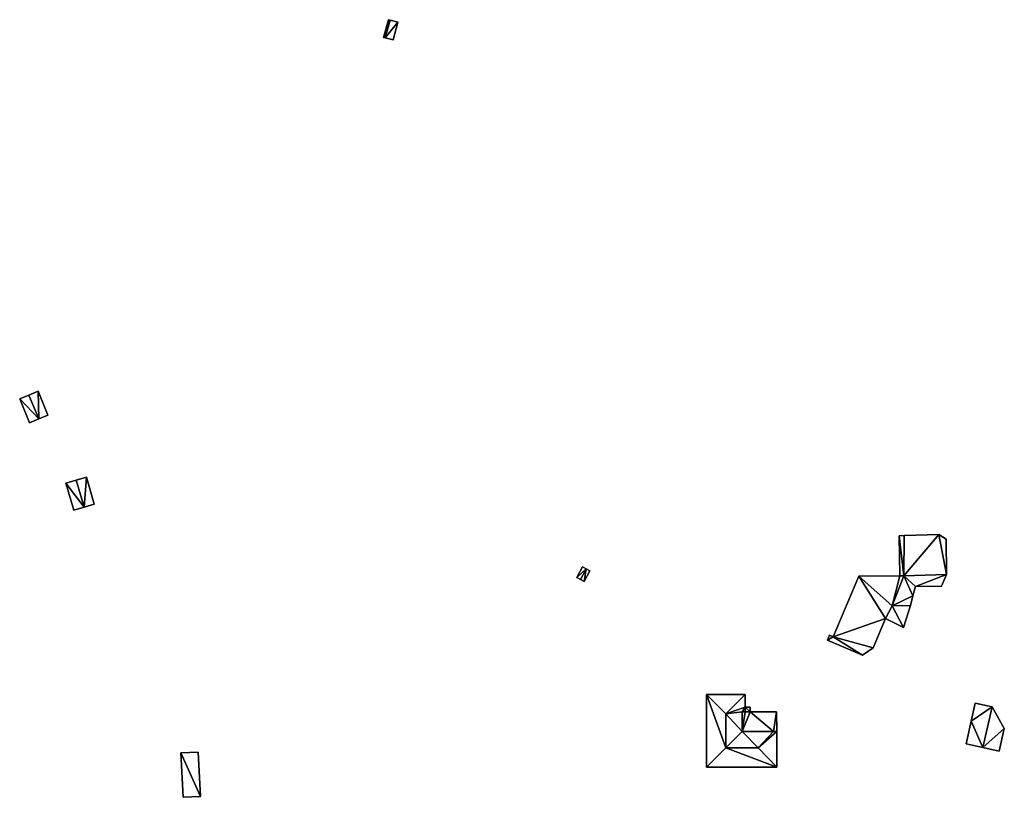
# Model space of a CAD drawing. Header units: metres. Extents: x 78856 to 79864, y 1316994 to 1318196.
# Tile 11 of 11: x 78856 to 79147, y 1317966 to 1318196. Entities that reach past the tile are written whole.
import ezdxf

# ---------------------------------------------------------------- set-up
doc = ezdxf.new("R2010")
doc.units = ezdxf.units.M
doc.layers.add('Eks_Bygging', color=253, linetype='Continuous')

msp = doc.modelspace()

# ---------------------------------------------------------------- meshes
at = {"layer": 'Eks_Bygging'}
mesh = msp.add_polyface(dxfattribs=at)
corners = [(78965.62, 1318195.46, 22.33), (78965.14, 1318195.6, 21.95), (78965.14, 1318195.6, 18.14), (78965.62, 1318195.46, 18.14), (78963.69, 1318190.38, 21.95), (78963.69, 1318190.38, 18.14), (78964.17, 1318190.24, 22.33), (78964.17, 1318190.24, 18.14)]
mesh.append_faces([[corners[k] for k in face] for face in [(3, 0, 1), (3, 1, 2), (2, 1, 4), (5, 2, 4), (4, 6, 7), (5, 4, 7), (7, 6, 0), (3, 7, 0)]])
mesh = msp.add_polyface(dxfattribs=at)
corners = [(78963.69, 1318190.38, 18.14), (78965.62, 1318195.46, 18.14), (78965.14, 1318195.6, 18.14), (78964.17, 1318190.24, 18.14)]
mesh.append_faces([[corners[k] for k in face] for face in [(0, 1, 2), (1, 0, 3)]])
mesh = msp.add_polyface(dxfattribs=at)
corners = [(78963.69, 1318190.38, 21.95), (78965.62, 1318195.46, 22.33), (78965.14, 1318195.6, 21.95), (78964.17, 1318190.24, 22.33)]
mesh.append_faces([[corners[k] for k in face] for face in [(0, 1, 2), (1, 0, 3)]])
mesh = msp.add_polyface(dxfattribs=at)
corners = [(78964.17, 1318190.24, 22.33), (78966.47, 1318189.6, 21.65), (78966.47, 1318189.6, 18.07), (78964.17, 1318190.24, 18.07), (78967.93, 1318194.82, 21.65), (78967.93, 1318194.82, 18.07), (78965.62, 1318195.46, 22.33), (78965.62, 1318195.46, 18.07)]
mesh.append_faces([[corners[k] for k in face] for face in [(3, 0, 1), (3, 1, 2), (1, 4, 5), (1, 5, 2), (4, 6, 7), (5, 4, 7), (7, 6, 0), (3, 7, 0)]])
mesh = msp.add_polyface(dxfattribs=at)
corners = [(78964.17, 1318190.24, 18.07), (78967.93, 1318194.82, 18.07), (78965.62, 1318195.46, 18.07), (78966.47, 1318189.6, 18.07)]
mesh.append_faces([[corners[k] for k in face] for face in [(0, 1, 2), (1, 0, 3)]])
mesh = msp.add_polyface(dxfattribs=at)
corners = [(78964.17, 1318190.24, 22.33), (78967.93, 1318194.82, 21.65), (78965.62, 1318195.46, 22.33), (78966.47, 1318189.6, 21.65)]
mesh.append_faces([[corners[k] for k in face] for face in [(0, 1, 2), (1, 0, 3)]])
mesh = msp.add_polyface(dxfattribs=at)
corners = [(78861.74, 1318077.53, 42.46), (78864.46, 1318078.65, 40.25), (78864.46, 1318078.65, 35.7), (78861.74, 1318077.53, 35.7), (78861.54, 1318085.71, 40.25), (78861.54, 1318085.71, 35.7), (78858.83, 1318084.59, 42.46), (78858.83, 1318084.59, 35.7)]
mesh.append_faces([[corners[k] for k in face] for face in [(3, 0, 1), (3, 1, 2), (2, 1, 4), (5, 2, 4), (4, 6, 7), (5, 4, 7), (7, 6, 0), (3, 7, 0)]])
mesh = msp.add_polyface(dxfattribs=at)
corners = [(78861.74, 1318077.53, 35.7), (78861.54, 1318085.71, 35.7), (78858.83, 1318084.59, 35.7), (78864.46, 1318078.65, 35.7)]
mesh.append_faces([[corners[k] for k in face] for face in [(0, 1, 2), (3, 1, 0)]])
mesh = msp.add_polyface(dxfattribs=at)
corners = [(78861.74, 1318077.53, 42.46), (78861.54, 1318085.71, 40.25), (78858.83, 1318084.59, 42.46), (78864.46, 1318078.65, 40.25)]
mesh.append_faces([[corners[k] for k in face] for face in [(0, 1, 2), (3, 1, 0)]])
mesh = msp.add_polyface(dxfattribs=at)
corners = [(78858.83, 1318084.59, 42.46), (78856.11, 1318083.47, 40.45), (78856.11, 1318083.47, 36.36), (78858.83, 1318084.59, 36.36), (78859.03, 1318076.4, 40.46), (78859.03, 1318076.4, 36.36), (78861.74, 1318077.53, 42.46), (78861.74, 1318077.53, 36.36)]
mesh.append_faces([[corners[k] for k in face] for face in [(3, 0, 1), (3, 1, 2), (1, 4, 5), (1, 5, 2), (4, 6, 7), (5, 4, 7), (7, 6, 0), (3, 7, 0)]])
mesh = msp.add_polyface(dxfattribs=at)
corners = [(78861.74, 1318077.53, 36.36), (78856.11, 1318083.47, 36.36), (78859.03, 1318076.4, 36.36), (78858.83, 1318084.59, 36.36)]
mesh.append_faces([[corners[k] for k in face] for face in [(0, 1, 2), (1, 0, 3)]])
mesh = msp.add_polyface(dxfattribs=at)
corners = [(78861.74, 1318077.53, 42.46), (78856.11, 1318083.47, 40.45), (78859.03, 1318076.4, 40.46), (78858.83, 1318084.59, 42.46)]
mesh.append_faces([[corners[k] for k in face] for face in [(0, 1, 2), (1, 0, 3)]])
mesh = msp.add_polyface(dxfattribs=at)
corners = [(78875.14, 1318051.42, 43.27), (78878.16, 1318052.29, 41.88), (78878.16, 1318052.29, 36.3), (78875.14, 1318051.42, 36.3), (78875.83, 1318060.29, 41.88), (78875.83, 1318060.29, 36.3), (78872.81, 1318059.42, 43.27), (78872.81, 1318059.42, 36.3)]
mesh.append_faces([[corners[k] for k in face] for face in [(3, 0, 1), (3, 1, 2), (1, 4, 5), (1, 5, 2), (4, 6, 7), (5, 4, 7), (7, 6, 0), (3, 7, 0)]])
mesh = msp.add_polyface(dxfattribs=at)
corners = [(78875.14, 1318051.42, 36.3), (78875.83, 1318060.29, 36.3), (78872.81, 1318059.42, 36.3), (78878.16, 1318052.29, 36.3)]
mesh.append_faces([[corners[k] for k in face] for face in [(0, 1, 2), (0, 3, 1)]])
mesh = msp.add_polyface(dxfattribs=at)
corners = [(78875.14, 1318051.42, 43.27), (78875.83, 1318060.29, 41.88), (78872.81, 1318059.42, 43.27), (78878.16, 1318052.29, 41.88)]
mesh.append_faces([[corners[k] for k in face] for face in [(0, 1, 2), (0, 3, 1)]])
mesh = msp.add_polyface(dxfattribs=at)
corners = [(78872.81, 1318059.42, 43.27), (78869.79, 1318058.54, 41.87), (78869.79, 1318058.54, 36.38), (78872.81, 1318059.42, 36.38), (78872.11, 1318050.54, 41.87), (78872.11, 1318050.54, 36.38), (78875.14, 1318051.42, 43.27), (78875.14, 1318051.42, 36.38)]
mesh.append_faces([[corners[k] for k in face] for face in [(3, 0, 1), (3, 1, 2), (2, 1, 4), (5, 2, 4), (4, 6, 7), (5, 4, 7), (6, 0, 3), (6, 3, 7)]])
mesh = msp.add_polyface(dxfattribs=at)
corners = [(78875.14, 1318051.42, 36.38), (78869.79, 1318058.54, 36.38), (78872.11, 1318050.54, 36.38), (78872.81, 1318059.42, 36.38)]
mesh.append_faces([[corners[k] for k in face] for face in [(0, 1, 2), (1, 0, 3)]])
mesh = msp.add_polyface(dxfattribs=at)
corners = [(78875.14, 1318051.42, 43.27), (78869.79, 1318058.54, 41.87), (78872.11, 1318050.54, 41.87), (78872.81, 1318059.42, 43.27)]
mesh.append_faces([[corners[k] for k in face] for face in [(0, 1, 2), (1, 0, 3)]])
mesh = msp.add_polyface(dxfattribs=at)
corners = [(79119.39, 1318022.32, 25.66), (79120.12, 1318025.18, 25.66), (79120.12, 1318025.18, 23.42), (79119.39, 1318022.32, 23.42), (79120.86, 1318028.03, 25.66), (79120.86, 1318028.03, 23.42), (79128.55, 1318028.11, 25.66), (79128.55, 1318028.11, 23.42), (79130.03, 1318031.49, 25.66), (79130.03, 1318031.49, 23.42), (79129.93, 1318041.98, 25.66), (79129.93, 1318041.98, 23.42), (79127.79, 1318043.33, 25.66), (79127.79, 1318043.33, 23.42), (79117.51, 1318043.05, 25.66), (79117.51, 1318043.05, 23.42), (79116.09, 1318043.01, 25.66), (79116.09, 1318043.01, 23.42), (79116.21, 1318031.17, 25.66), (79116.21, 1318031.17, 23.42), (79117.45, 1318031.18, 25.66), (79117.45, 1318031.18, 23.42), (79113.95, 1318022.27, 25.66), (79113.95, 1318022.27, 23.42)]
mesh.append_faces([[corners[k] for k in face] for face in [(3, 0, 1), (2, 3, 1), (2, 1, 4), (5, 2, 4), (4, 6, 7), (4, 7, 5), (7, 6, 8), (9, 7, 8), (9, 8, 10), (11, 9, 10), (10, 12, 13), (10, 13, 11), (13, 12, 14), (15, 13, 14), (15, 14, 16), (15, 16, 17), (16, 18, 19), (16, 19, 17), (19, 18, 20), (19, 20, 21), (20, 22, 23), (20, 23, 21), (23, 22, 0), (3, 23, 0)]])
mesh = msp.add_polyface(dxfattribs=at)
corners = [(79117.45, 1318031.18, 23.42), (79116.09, 1318043.01, 23.42), (79116.21, 1318031.17, 23.42), (79113.95, 1318022.27, 23.42), (79120.12, 1318025.18, 23.42), (79119.39, 1318022.32, 23.42), (79130.03, 1318031.49, 23.42), (79120.86, 1318028.03, 23.42), (79117.51, 1318043.05, 23.42), (79127.79, 1318043.33, 23.42), (79129.93, 1318041.98, 23.42), (79128.55, 1318028.11, 23.42)]
mesh.append_faces([[corners[k] for k in face] for face in [(0, 1, 2), (0, 3, 4), (4, 3, 5), (6, 0, 7), (0, 8, 1), (4, 7, 0), (0, 9, 8), (6, 9, 0), (9, 6, 10), (6, 7, 11)]])
mesh = msp.add_polyface(dxfattribs=at)
corners = [(79117.45, 1318031.18, 25.66), (79116.09, 1318043.01, 25.66), (79116.21, 1318031.17, 25.66), (79113.95, 1318022.27, 25.66), (79120.12, 1318025.18, 25.66), (79119.39, 1318022.32, 25.66), (79130.03, 1318031.49, 25.66), (79120.86, 1318028.03, 25.66), (79117.51, 1318043.05, 25.66), (79127.79, 1318043.33, 25.66), (79129.93, 1318041.98, 25.66), (79128.55, 1318028.11, 25.66)]
mesh.append_faces([[corners[k] for k in face] for face in [(0, 1, 2), (0, 3, 4), (4, 3, 5), (6, 0, 7), (0, 8, 1), (4, 7, 0), (0, 9, 8), (6, 9, 0), (9, 6, 10), (6, 7, 11)]])
mesh = msp.add_polyface(dxfattribs=at)
corners = [(79023.57, 1318033.19, 21.41), (79022.49, 1318033.76, 21.01), (79022.49, 1318033.76, 17.59), (79023.57, 1318033.19, 17.59), (79020.82, 1318030.6, 21.01), (79020.82, 1318030.6, 17.59), (79021.9, 1318030.03, 21.41), (79021.9, 1318030.03, 17.59)]
mesh.append_faces([[corners[k] for k in face] for face in [(3, 0, 1), (3, 1, 2), (2, 1, 4), (5, 2, 4), (4, 6, 7), (5, 4, 7), (7, 6, 0), (7, 0, 3)]])
mesh = msp.add_polyface(dxfattribs=at)
corners = [(79020.82, 1318030.6, 17.59), (79023.57, 1318033.19, 17.59), (79022.49, 1318033.76, 17.59), (79021.9, 1318030.03, 17.59)]
mesh.append_faces([[corners[k] for k in face] for face in [(0, 1, 2), (1, 0, 3)]])
mesh = msp.add_polyface(dxfattribs=at)
corners = [(79020.82, 1318030.6, 21.01), (79023.57, 1318033.19, 21.41), (79022.49, 1318033.76, 21.01), (79021.9, 1318030.03, 21.41)]
mesh.append_faces([[corners[k] for k in face] for face in [(0, 1, 2), (1, 0, 3)]])
mesh = msp.add_polyface(dxfattribs=at)
corners = [(79021.9, 1318030.03, 21.41), (79022.98, 1318029.45, 21.01), (79022.98, 1318029.45, 17.69), (79021.9, 1318030.03, 17.69), (79024.65, 1318032.63, 21.01), (79024.65, 1318032.63, 17.69), (79023.57, 1318033.19, 21.41), (79023.57, 1318033.19, 17.69)]
mesh.append_faces([[corners[k] for k in face] for face in [(3, 0, 1), (3, 1, 2), (2, 1, 4), (5, 2, 4), (4, 6, 7), (5, 4, 7), (6, 0, 3), (7, 6, 3)]])
mesh = msp.add_polyface(dxfattribs=at)
corners = [(79022.98, 1318029.45, 17.69), (79024.65, 1318032.63, 17.69), (79023.57, 1318033.19, 17.69), (79021.9, 1318030.03, 17.69)]
mesh.append_faces([[corners[k] for k in face] for face in [(0, 1, 2), (0, 2, 3)]])
mesh = msp.add_polyface(dxfattribs=at)
corners = [(79022.98, 1318029.45, 21.01), (79024.65, 1318032.63, 21.01), (79023.57, 1318033.19, 21.41), (79021.9, 1318030.03, 21.41)]
mesh.append_faces([[corners[k] for k in face] for face in [(0, 1, 2), (0, 2, 3)]])
mesh = msp.add_polyface(dxfattribs=at)
corners = [(79116.21, 1318031.17, 24.67), (79104.17, 1318031.05, 24.67), (79104.17, 1318031.05, 19.57), (79116.21, 1318031.17, 19.57), (79096.58, 1318013.14, 24.67), (79096.58, 1318013.14, 19.57), (79095.49, 1318013.6, 24.67), (79095.49, 1318013.6, 19.57), (79094.86, 1318012.11, 24.67), (79094.86, 1318012.11, 19.57), (79105.27, 1318007.69, 24.7), (79105.27, 1318007.69, 19.57), (79108.35, 1318009.83, 24.72), (79108.35, 1318009.83, 19.57), (79112.01, 1318018.5, 24.72), (79112.01, 1318018.5, 19.57), (79117.34, 1318015.85, 24.72), (79117.34, 1318015.85, 19.57), (79119.39, 1318022.32, 24.72), (79119.39, 1318022.32, 19.57), (79113.95, 1318022.27, 24.67), (79113.95, 1318022.27, 19.57), (79117.45, 1318031.18, 24.67), (79117.45, 1318031.18, 19.57)]
mesh.append_faces([[corners[k] for k in face] for face in [(3, 0, 1), (2, 3, 1), (2, 1, 4), (5, 2, 4), (5, 4, 6), (5, 6, 7), (6, 8, 9), (7, 6, 9), (8, 10, 11), (8, 11, 9), (10, 12, 13), (11, 10, 13), (13, 12, 14), (15, 13, 14), (15, 14, 16), (17, 15, 16), (17, 16, 18), (19, 17, 18), (19, 18, 20), (21, 19, 20), (20, 22, 23), (20, 23, 21), (23, 22, 0), (23, 0, 3)]])
mesh = msp.add_polyface(dxfattribs=at)
corners = [(79094.86, 1318012.11, 19.57), (79105.27, 1318007.69, 19.57), (79096.58, 1318013.14, 19.57), (79112.01, 1318018.5, 19.57), (79104.17, 1318031.05, 19.57), (79108.35, 1318009.83, 19.57), (79095.49, 1318013.6, 19.57), (79117.34, 1318015.85, 19.57), (79113.95, 1318022.27, 19.57), (79119.39, 1318022.32, 19.57), (79116.21, 1318031.17, 19.57), (79117.45, 1318031.18, 19.57)]
mesh.append_faces([[corners[k] for k in face] for face in [(0, 1, 2), (2, 3, 4), (3, 2, 5), (0, 2, 6), (5, 2, 1), (3, 7, 8), (3, 8, 4), (9, 8, 7), (8, 10, 4), (8, 11, 10)]])
mesh = msp.add_polyface(dxfattribs=at)
corners = [(79094.86, 1318012.11, 24.67), (79105.27, 1318007.69, 24.7), (79096.58, 1318013.14, 24.67), (79112.01, 1318018.5, 24.72), (79104.17, 1318031.05, 24.67), (79108.35, 1318009.83, 24.72), (79095.49, 1318013.6, 24.67), (79117.34, 1318015.85, 24.72), (79113.95, 1318022.27, 24.67), (79119.39, 1318022.32, 24.72), (79116.21, 1318031.17, 24.67), (79117.45, 1318031.18, 24.67)]
mesh.append_faces([[corners[k] for k in face] for face in [(0, 1, 2), (2, 3, 4), (3, 2, 5), (0, 2, 6), (5, 2, 1), (3, 7, 8), (3, 8, 4), (9, 8, 7), (8, 10, 4), (8, 11, 10)]])
mesh = msp.add_polyface(dxfattribs=at)
corners = [(79070.55, 1317996.05, 21.48), (79059.13, 1317996.04, 21.48), (79059.13, 1317996.04, 17.73), (79070.55, 1317996.05, 17.73), (79064.87, 1317990.34, 24.23), (79064.87, 1317990.34, 17.73)]
mesh.append_faces([[corners[k] for k in face] for face in [(3, 0, 1), (2, 3, 1), (1, 4, 5), (1, 5, 2), (5, 4, 0), (3, 5, 0)]])
mesh = msp.add_polyface(dxfattribs=at)
corners = [(79064.87, 1317990.34, 17.73), (79070.55, 1317996.05, 17.73), (79059.13, 1317996.04, 17.73)]
mesh.append_faces([[corners[k] for k in face] for face in [(0, 1, 2)]])
mesh = msp.add_polyface(dxfattribs=at)
corners = [(79064.87, 1317990.34, 24.23), (79070.55, 1317996.05, 21.48), (79059.13, 1317996.04, 21.48)]
mesh.append_faces([[corners[k] for k in face] for face in [(0, 1, 2)]])
mesh = msp.add_polyface(dxfattribs=at)
corners = [(79059.13, 1317996.04, 21.48), (79059.15, 1317974.56, 21.48), (79059.15, 1317974.56, 17.55), (79059.13, 1317996.04, 17.55), (79064.84, 1317980.29, 24.23), (79064.84, 1317980.29, 17.55), (79064.87, 1317990.34, 24.23), (79064.87, 1317990.34, 17.55)]
mesh.append_faces([[corners[k] for k in face] for face in [(0, 1, 2), (0, 2, 3), (1, 4, 5), (1, 5, 2), (4, 6, 7), (4, 7, 5), (7, 6, 0), (3, 7, 0)]])
mesh = msp.add_polyface(dxfattribs=at)
corners = [(79064.84, 1317980.29, 17.55), (79059.13, 1317996.04, 17.55), (79059.15, 1317974.56, 17.55), (79064.87, 1317990.34, 17.55)]
mesh.append_faces([[corners[k] for k in face] for face in [(0, 1, 2), (0, 3, 1)]])
mesh = msp.add_polyface(dxfattribs=at)
corners = [(79064.84, 1317980.29, 24.23), (79059.13, 1317996.04, 21.48), (79059.15, 1317974.56, 21.48), (79064.87, 1317990.34, 24.23)]
mesh.append_faces([[corners[k] for k in face] for face in [(0, 1, 2), (0, 3, 1)]])
mesh = msp.add_polyface(dxfattribs=at)
corners = [(79070.56, 1317992.28, 21.48), (79070.55, 1317996.05, 21.48), (79070.55, 1317996.05, 17.8), (79070.56, 1317992.28, 17.8), (79064.87, 1317990.34, 24.23), (79064.87, 1317990.34, 17.8), (79064.84, 1317980.29, 24.23), (79064.84, 1317980.29, 17.8), (79069.63, 1317985.06, 21.93), (79069.63, 1317985.06, 17.8), (79069.62, 1317990.92, 21.93), (79069.62, 1317990.92, 17.8), (79070.56, 1317990.92, 21.95), (79070.56, 1317990.92, 17.8)]
mesh.append_faces([[corners[k] for k in face] for face in [(3, 0, 1), (2, 3, 1), (1, 4, 5), (1, 5, 2), (5, 4, 6), (7, 5, 6), (7, 6, 8), (9, 7, 8), (9, 8, 10), (11, 9, 10), (10, 12, 13), (11, 10, 13), (13, 12, 0), (13, 0, 3)]])
mesh = msp.add_polyface(dxfattribs=at)
corners = [(79069.63, 1317985.06, 17.8), (79064.87, 1317990.34, 17.8), (79064.84, 1317980.29, 17.8), (79069.62, 1317990.92, 17.8), (79070.56, 1317992.28, 17.8), (79070.56, 1317990.92, 17.8), (79070.55, 1317996.05, 17.8)]
mesh.append_faces([[corners[k] for k in face] for face in [(0, 1, 2), (1, 0, 3), (4, 3, 5), (4, 1, 3), (1, 4, 6)]])
mesh = msp.add_polyface(dxfattribs=at)
corners = [(79069.63, 1317985.06, 21.93), (79064.87, 1317990.34, 24.23), (79064.84, 1317980.29, 24.23), (79069.62, 1317990.92, 21.93), (79070.56, 1317992.28, 21.48), (79070.56, 1317990.92, 21.95), (79070.55, 1317996.05, 21.48)]
mesh.append_faces([[corners[k] for k in face] for face in [(0, 1, 2), (1, 0, 3), (4, 3, 5), (4, 1, 3), (1, 4, 6)]])
mesh = msp.add_polyface(dxfattribs=at)
corners = [(79138.55, 1317993.48, 35.74), (79137.37, 1317988.14, 34.01), (79137.37, 1317988.14, 27.74), (79138.55, 1317993.48, 27.74), (79143.54, 1317992.38, 35.74), (79143.54, 1317992.38, 27.74)]
mesh.append_faces([[corners[k] for k in face] for face in [(3, 0, 1), (3, 1, 2), (1, 4, 5), (1, 5, 2), (5, 4, 0), (5, 0, 3)]])
mesh = msp.add_polyface(dxfattribs=at)
corners = [(79137.37, 1317988.14, 27.74), (79143.54, 1317992.38, 27.74), (79138.55, 1317993.48, 27.74)]
mesh.append_faces([[corners[k] for k in face] for face in [(0, 1, 2)]])
mesh = msp.add_polyface(dxfattribs=at)
corners = [(79137.37, 1317988.14, 34.01), (79143.54, 1317992.38, 35.74), (79138.55, 1317993.48, 35.74)]
mesh.append_faces([[corners[k] for k in face] for face in [(0, 1, 2)]])
mesh = msp.add_polyface(dxfattribs=at)
corners = [(79079.86, 1317985.07, 22.18), (79079.85, 1317990.93, 22.18), (79079.85, 1317990.93, 17.92), (79079.86, 1317985.07, 17.92), (79071.98, 1317990.93, 21.99), (79071.98, 1317990.93, 17.92), (79070.56, 1317990.92, 21.95), (79070.56, 1317990.92, 17.92), (79069.62, 1317990.92, 21.93), (79069.62, 1317990.92, 17.92), (79069.63, 1317985.06, 21.93), (79069.63, 1317985.06, 17.92), (79078.87, 1317985.07, 22.15), (79078.87, 1317985.07, 17.92)]
mesh.append_faces([[corners[k] for k in face] for face in [(0, 1, 2), (0, 2, 3), (2, 1, 4), (5, 2, 4), (5, 4, 6), (5, 6, 7), (7, 6, 8), (7, 8, 9), (8, 10, 11), (8, 11, 9), (10, 12, 13), (10, 13, 11), (12, 0, 3), (13, 12, 3)]])
mesh = msp.add_polyface(dxfattribs=at)
corners = [(79069.63, 1317985.06, 17.92), (79071.98, 1317990.93, 17.92), (79070.56, 1317990.92, 17.92), (79069.62, 1317990.92, 17.92), (79078.87, 1317985.07, 17.92), (79079.85, 1317990.93, 17.92), (79079.86, 1317985.07, 17.92)]
mesh.append_faces([[corners[k] for k in face] for face in [(0, 1, 2), (0, 2, 3), (0, 4, 1), (4, 5, 1), (4, 6, 5)]])
mesh = msp.add_polyface(dxfattribs=at)
corners = [(79069.63, 1317985.06, 21.93), (79071.98, 1317990.93, 21.99), (79070.56, 1317990.92, 21.95), (79069.62, 1317990.92, 21.93), (79078.87, 1317985.07, 22.15), (79079.85, 1317990.93, 22.18), (79079.86, 1317985.07, 22.18)]
mesh.append_faces([[corners[k] for k in face] for face in [(0, 1, 2), (0, 2, 3), (0, 4, 1), (4, 5, 1), (4, 6, 5)]])
mesh = msp.add_polyface(dxfattribs=at)
corners = [(79071.98, 1317990.93, 21.17), (79071.98, 1317992.28, 21.17), (79071.98, 1317992.28, 17.98), (79071.98, 1317990.93, 17.98), (79070.56, 1317992.28, 21.17), (79070.56, 1317992.28, 17.98), (79070.56, 1317990.92, 21.17), (79070.56, 1317990.92, 17.98)]
mesh.append_faces([[corners[k] for k in face] for face in [(0, 1, 2), (3, 0, 2), (2, 1, 4), (2, 4, 5), (5, 4, 6), (5, 6, 7), (7, 6, 0), (7, 0, 3)]])
mesh = msp.add_polyface(dxfattribs=at)
corners = [(79071.98, 1317990.93, 17.98), (79070.56, 1317992.28, 17.98), (79070.56, 1317990.92, 17.98), (79071.98, 1317992.28, 17.98)]
mesh.append_faces([[corners[k] for k in face] for face in [(0, 1, 2), (1, 0, 3)]])
mesh = msp.add_polyface(dxfattribs=at)
corners = [(79071.98, 1317990.93, 21.17), (79070.56, 1317992.28, 21.17), (79070.56, 1317990.92, 21.17), (79071.98, 1317992.28, 21.17)]
mesh.append_faces([[corners[k] for k in face] for face in [(0, 1, 2), (1, 0, 3)]])
mesh = msp.add_polyface(dxfattribs=at)
corners = [(79137.37, 1317988.14, 34.01), (79135.9, 1317981.46, 34), (79135.9, 1317981.46, 27.75), (79137.37, 1317988.14, 27.75), (79140.78, 1317980.37, 35.7), (79140.78, 1317980.37, 27.75), (79143.54, 1317992.38, 35.74), (79143.54, 1317992.38, 27.75)]
mesh.append_faces([[corners[k] for k in face] for face in [(3, 0, 1), (2, 3, 1), (1, 4, 5), (2, 1, 5), (4, 6, 7), (4, 7, 5), (7, 6, 0), (3, 7, 0)]])
mesh = msp.add_polyface(dxfattribs=at)
corners = [(79135.9, 1317981.46, 27.75), (79140.78, 1317980.37, 27.75), (79137.37, 1317988.14, 27.75), (79143.54, 1317992.38, 27.75)]
mesh.append_faces([[corners[k] for k in face] for face in [(0, 1, 2), (1, 3, 2)]])
mesh = msp.add_polyface(dxfattribs=at)
corners = [(79135.9, 1317981.46, 34), (79140.78, 1317980.37, 35.7), (79137.37, 1317988.14, 34.01), (79143.54, 1317992.38, 35.74)]
mesh.append_faces([[corners[k] for k in face] for face in [(0, 1, 2), (1, 3, 2)]])
mesh = msp.add_polyface(dxfattribs=at)
corners = [(79140.78, 1317980.37, 35.7), (79145.66, 1317979.3, 34), (79145.66, 1317979.3, 28.15), (79140.78, 1317980.37, 28.15), (79147.14, 1317986, 34), (79147.14, 1317986, 28.15), (79143.54, 1317992.38, 35.74), (79143.54, 1317992.38, 28.15)]
mesh.append_faces([[corners[k] for k in face] for face in [(3, 0, 1), (3, 1, 2), (2, 1, 4), (5, 2, 4), (4, 6, 7), (4, 7, 5), (7, 6, 0), (3, 7, 0)]])
mesh = msp.add_polyface(dxfattribs=at)
corners = [(79140.78, 1317980.37, 28.15), (79147.14, 1317986, 28.15), (79143.54, 1317992.38, 28.15), (79145.66, 1317979.3, 28.15)]
mesh.append_faces([[corners[k] for k in face] for face in [(0, 1, 2), (1, 0, 3)]])
mesh = msp.add_polyface(dxfattribs=at)
corners = [(79140.78, 1317980.37, 35.7), (79147.14, 1317986, 34), (79143.54, 1317992.38, 35.74), (79145.66, 1317979.3, 34)]
mesh.append_faces([[corners[k] for k in face] for face in [(0, 1, 2), (1, 0, 3)]])
mesh = msp.add_polyface(dxfattribs=at)
corners = [(79064.84, 1317980.29, 24.23), (79074.37, 1317980.3, 24.23), (79074.37, 1317980.3, 17.8), (79064.84, 1317980.29, 17.8), (79078.87, 1317985.07, 22.15), (79078.87, 1317985.07, 17.8), (79069.63, 1317985.06, 21.93), (79069.63, 1317985.06, 17.8)]
mesh.append_faces([[corners[k] for k in face] for face in [(3, 0, 1), (2, 3, 1), (2, 1, 4), (5, 2, 4), (5, 4, 6), (7, 5, 6), (6, 0, 3), (6, 3, 7)]])
mesh = msp.add_polyface(dxfattribs=at)
corners = [(79064.84, 1317980.29, 17.8), (79074.37, 1317980.3, 17.8), (79069.63, 1317985.06, 17.8), (79078.87, 1317985.07, 17.8)]
mesh.append_faces([[corners[k] for k in face] for face in [(0, 1, 2), (1, 3, 2)]])
mesh = msp.add_polyface(dxfattribs=at)
corners = [(79064.84, 1317980.29, 24.23), (79074.37, 1317980.3, 24.23), (79069.63, 1317985.06, 21.93), (79078.87, 1317985.07, 22.15)]
mesh.append_faces([[corners[k] for k in face] for face in [(0, 1, 2), (1, 3, 2)]])
mesh = msp.add_polyface(dxfattribs=at)
corners = [(79079.87, 1317974.58, 21.48), (79079.86, 1317985.07, 21.48), (79079.86, 1317985.07, 17.77), (79079.87, 1317974.58, 17.77), (79078.87, 1317985.07, 22.15), (79078.87, 1317985.07, 17.77), (79074.37, 1317980.3, 24.23), (79074.37, 1317980.3, 17.77)]
mesh.append_faces([[corners[k] for k in face] for face in [(3, 0, 1), (2, 3, 1), (1, 4, 5), (2, 1, 5), (4, 6, 7), (4, 7, 5), (7, 6, 0), (3, 7, 0)]])
mesh = msp.add_polyface(dxfattribs=at)
corners = [(79074.37, 1317980.3, 17.77), (79079.86, 1317985.07, 17.77), (79078.87, 1317985.07, 17.77), (79079.87, 1317974.58, 17.77)]
mesh.append_faces([[corners[k] for k in face] for face in [(0, 1, 2), (0, 3, 1)]])
mesh = msp.add_polyface(dxfattribs=at)
corners = [(79074.37, 1317980.3, 24.23), (79079.86, 1317985.07, 21.48), (79078.87, 1317985.07, 22.15), (79079.87, 1317974.58, 21.48)]
mesh.append_faces([[corners[k] for k in face] for face in [(0, 1, 2), (0, 3, 1)]])
mesh = msp.add_polyface(dxfattribs=at)
corners = [(78904.39, 1317965.64, 37.86), (78909.52, 1317965.88, 35.78), (78909.52, 1317965.88, 31.4), (78904.39, 1317965.64, 31.4), (78908.9, 1317979.03, 35.78), (78908.9, 1317979.03, 31.4), (78903.78, 1317978.79, 37.86), (78903.78, 1317978.79, 31.4)]
mesh.append_faces([[corners[k] for k in face] for face in [(3, 0, 1), (2, 3, 1), (2, 1, 4), (5, 2, 4), (4, 6, 7), (4, 7, 5), (6, 0, 3), (6, 3, 7)]])
mesh = msp.add_polyface(dxfattribs=at)
corners = [(78909.52, 1317965.88, 31.4), (78903.78, 1317978.79, 31.4), (78904.39, 1317965.64, 31.4), (78908.9, 1317979.03, 31.4)]
mesh.append_faces([[corners[k] for k in face] for face in [(0, 1, 2), (1, 0, 3)]])
mesh = msp.add_polyface(dxfattribs=at)
corners = [(78909.52, 1317965.88, 35.78), (78903.78, 1317978.79, 37.86), (78904.39, 1317965.64, 37.86), (78908.9, 1317979.03, 35.78)]
mesh.append_faces([[corners[k] for k in face] for face in [(0, 1, 2), (1, 0, 3)]])
mesh = msp.add_polyface(dxfattribs=at)
corners = [(79059.15, 1317974.56, 21.48), (79079.87, 1317974.58, 21.48), (79079.87, 1317974.58, 17.55), (79059.15, 1317974.56, 17.55), (79074.37, 1317980.3, 24.23), (79074.37, 1317980.3, 17.55), (79064.84, 1317980.29, 24.23), (79064.84, 1317980.29, 17.55)]
mesh.append_faces([[corners[k] for k in face] for face in [(3, 0, 1), (2, 3, 1), (1, 4, 5), (1, 5, 2), (5, 4, 6), (7, 5, 6), (7, 6, 0), (3, 7, 0)]])
mesh = msp.add_polyface(dxfattribs=at)
corners = [(79079.87, 1317974.58, 17.55), (79064.84, 1317980.29, 17.55), (79059.15, 1317974.56, 17.55), (79074.37, 1317980.3, 17.55)]
mesh.append_faces([[corners[k] for k in face] for face in [(0, 1, 2), (1, 0, 3)]])
mesh = msp.add_polyface(dxfattribs=at)
corners = [(79079.87, 1317974.58, 21.48), (79064.84, 1317980.29, 24.23), (79059.15, 1317974.56, 21.48), (79074.37, 1317980.3, 24.23)]
mesh.append_faces([[corners[k] for k in face] for face in [(0, 1, 2), (1, 0, 3)]])

doc.saveas('drawing.dxf')
